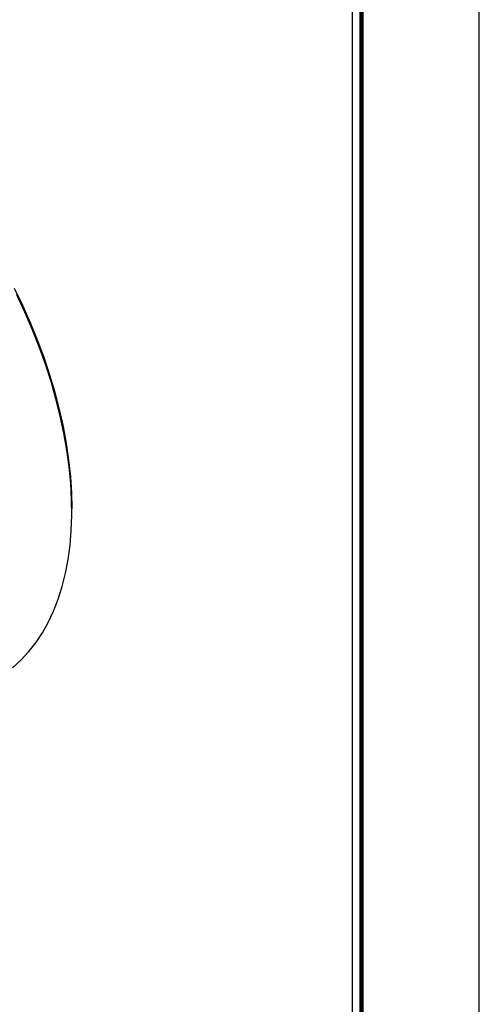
# Model space of a CAD drawing. Header units: millimetres. Extents: x 0 to 877, y 0 to 620.
# Tile 7 of 8: x 802 to 877, y 378 to 538. Entities that reach past the tile are written whole.
import ezdxf
from ezdxf.enums import TextEntityAlignment as Align

# ---------------------------------------------------------------- set-up
doc = ezdxf.new("R2010")
doc.units = ezdxf.units.MM
doc.layers.add('L1', color=7, linetype='CONTINUOUS')
doc.layers.add('OUTLINE', color=7, linetype='CONTINUOUS')

# ---------------------------------------------------------------- blocks, each defined once
blk = doc.blocks.new('표제란')
at = {"layer": 'L1', "color": 0}
blk.add_line((297, 0), (297, 210), dxfattribs=at)
at = {"layer": 'L1', "const_width": 0.25}
blk.add_lwpolyline([(290.5, 6.5), (290.5, 203.5), (10, 203.5), (10, 6.5)], close=True, dxfattribs=at)
at = {"layer": 'L1'}
blk.add_lwpolyline([(290, 7), (290, 203), (10.5, 203), (10.5, 7)], close=True, dxfattribs=at)
for tag, p in [('필렛', (179.25, 10.9)), ('모따기', (179.25, 8.3))]:
    blk.add_attdef(tag, text='', height=1.15, dxfattribs=at).set_placement(p, align=Align.MIDDLE_LEFT)
at = {"layer": 'OUTLINE', "ltscale": 0.5}
for tag, p, height in [('도번', (251.181, 15.642), 2.5), ('SCALE', (253.781, 9.553), 1.2), ('DATE', (277.02, 9.511), 1.2)]:
    blk.add_attdef(tag, p, '', height=height, dxfattribs=at)

msp = doc.modelspace()

# ---------------------------------------------------------------- linework, layer by layer
at = {"layer": 'OUTLINE'}
msp.add_line((810.6086, 458.2431), (810.6086, 458.6513), dxfattribs=at)
at = {"layer": 'OUTLINE', "flags": 128}
for points in [[(800.9564, 432.704), (802.3106, 433.9286), (803.5728, 435.2847), (804.7396, 436.7688), (805.8078, 438.3767), (806.7746, 440.1043), (807.6374, 441.9467), (808.3938, 443.8992), (809.0418, 445.9563), (809.5796, 448.1126), (810.0059, 450.3622), (810.3194, 452.699), (810.5193, 455.1169), (810.605, 457.6092), (810.5764, 460.1693), (810.4336, 462.7901), (810.1768, 465.4648), (809.8068, 468.186), (809.3246, 470.9464), (808.7315, 473.7386), (808.029, 476.5551), (807.2192, 479.3882), (806.3041, 482.2304), (805.2862, 485.0739), (804.1683, 487.9111), (802.9534, 490.7344), (801.6448, 493.536)], [(801.2325, 494.6391), (802.5734, 491.847), (803.821, 489.0306), (804.9719, 486.1974), (806.023, 483.3553), (806.9712, 480.5121), (807.8142, 477.6756), (808.5494, 474.8534), (809.175, 472.0535), (809.6892, 469.2833), (810.0906, 466.5506), (810.3781, 463.8628), (810.551, 461.2273), (810.6086, 458.6513)]]:
    msp.add_lwpolyline(points, dxfattribs=at)

# ---------------------------------------------------------------- block references
at = {"layer": 'OUTLINE', "xscale": 2.953012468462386, "yscale": 2.953012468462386, "zscale": 2.953012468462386}
msp.add_blockref('표제란', (0, 0), dxfattribs=at)

doc.saveas('drawing.dxf')
